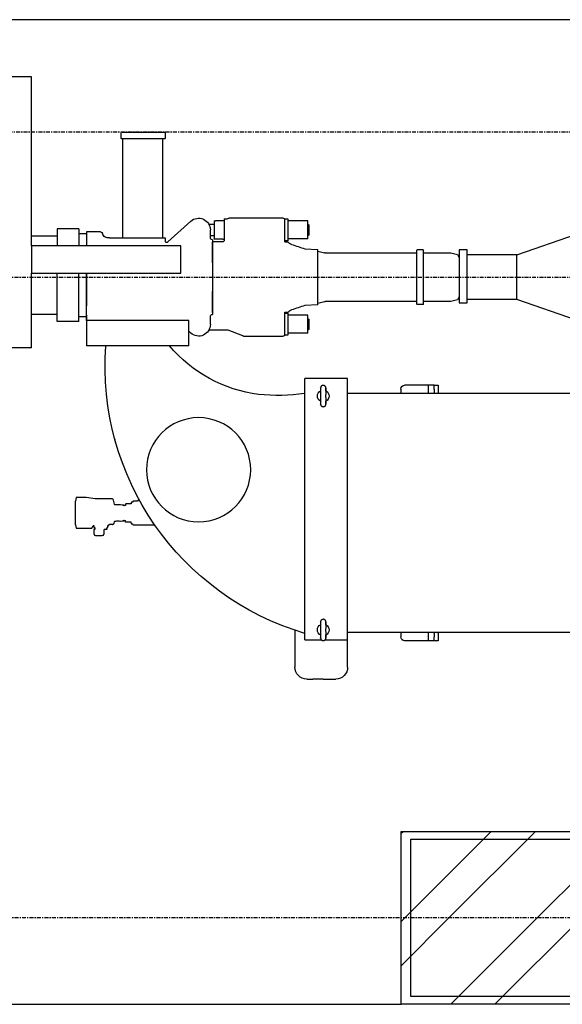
# Model space of a CAD drawing. Header units: metres. Extents: x -82085 to 58758, y -66901 to 95305.
# Tile 11 of 135: x 14542 to 15922, y -61310 to -58805. Entities that reach past the tile are written whole.
import ezdxf

# ---------------------------------------------------------------- set-up
doc = ezdxf.new("R2010")
doc.units = ezdxf.units.M
doc.header["$MEASUREMENT"] = 0
doc.linetypes.add('CENTER-LN', pattern=[19, 10, -3, 3, -3])
doc.layers.get('0').update_dxf_attribs({"linetype": 'CONTINUOUS'})
for name, color, linetype in [('3', 3, 'CONTINUOUS'), ('ARCERING', 10, 'CONTINUOUS'), ('CL', 1, 'CENTER-LN'), ('CONST', 7, 'CONTINUOUS'), ('GEBOUW', 7, 'CONTINUOUS'), ('TEXT2', 7, 'CONTINUOUS')]:
    doc.layers.add(name, color=color, linetype=linetype)

# ---------------------------------------------------------------- blocks, each defined once
blk = doc.blocks.new('*X465')
at = {"color": 0}
for p, q in [((15861.2, 64915.9, 3239), (15866.2, 64920.9, 3239)), ((15870.7, 64700.9, 3239), (16090.7, 64920.9, 3239)), ((15983, 64700.9, 3239), (16203, 64920.9, 3239)), ((16207.5, 64700.9, 3239), (16427.5, 64920.9, 3239)), ((16319.7, 64700.9, 3239), (16539.7, 64920.9, 3239)), ((16544.3, 64700.9, 3239), (16764.3, 64920.9, 3239)), ((16656.5, 64700.9, 3239), (16876.5, 64920.9, 3239)), ((16881, 64700.9, 3239), (17101, 64920.9, 3239)), ((17141.2, 64848.8, 3239), (17213.3, 64920.9, 3239)), ((17217.8, 64700.9, 3239), (17437.8, 64920.9, 3239)), ((17330, 64700.9, 3239), (17550, 64920.9, 3239)), ((17554.5, 64700.9, 3239), (17774.5, 64920.9, 3239)), ((17666.8, 64700.9, 3239), (17886.8, 64920.9, 3239)), ((17891.3, 64700.9, 3239), (18111.3, 64920.9, 3239)), ((18003.5, 64700.9, 3239), (18223.5, 64920.9, 3239)), ((18228.1, 64700.9, 3239), (18421.2, 64894.1, 3239)), ((16993.3, 64700.9, 3239), (17141.2, 64848.8, 3239)), ((18340.3, 64700.9, 3239), (18421.2, 64781.8, 3239)), ((15861.2, 64691.4, 3239), (15870.7, 64700.9, 3239)), ((15861.2, 64579.1, 3239), (15983, 64700.9, 3239)), ((15987.5, 64480.9, 3239), (16207.5, 64700.9, 3239)), ((16099.7, 64480.9, 3239), (16319.7, 64700.9, 3239)), ((16324.3, 64480.9, 3239), (16544.3, 64700.9, 3239)), ((16436.5, 64480.9, 3239), (16656.5, 64700.9, 3239)), ((16661, 64480.9, 3239), (16881, 64700.9, 3239)), ((16773.3, 64480.9, 3239), (16993.3, 64700.9, 3239)), ((17141.2, 64624.3, 3239), (17217.8, 64700.9, 3239)), ((17141.2, 64512.1, 3239), (17330, 64700.9, 3239)), ((17334.5, 64480.9, 3239), (17554.5, 64700.9, 3239)), ((17446.8, 64480.9, 3239), (17666.8, 64700.9, 3239)), ((17671.3, 64480.9, 3239), (17891.3, 64700.9, 3239)), ((17783.5, 64480.9, 3239), (18003.5, 64700.9, 3239)), ((18008.1, 64480.9, 3239), (18228.1, 64700.9, 3239)), ((18120.3, 64480.9, 3239), (18340.3, 64700.9, 3239)), ((16997.8, 64480.9, 3239), (17141.2, 64624.3, 3239)), ((18344.8, 64480.9, 3239), (18421.2, 64557.3, 3239)), ((17110, 64480.9, 3239), (17141.2, 64512.1, 3239))]:
    blk.add_line(p, q, dxfattribs=at)
blk = doc.blocks.new('Pomp Schwing Zg. KSP + SD - Tab.5 BA')
at = {"color": 0, "linetype": 'Continuous'}
for p, q in [((-388, 1022.5), (-372.5, 1022.5)), ((-346, 1022.5), (-372.5, 1022.5)), ((-346, 1022.5), (-319.5, 1022.5)), ((-319.5, 1022.5), (-314, 1022.5)), ((-418, 898.4), (-418, 992.5)), ((-284, 992.5), (-284, 922.5)), ((-393, 922.5), (-393, 257.5)), ((-393, 922.5), (-373, 922.5)), ((-373, 922.5), (-371, 922.5)), ((-371, 922.5), (-351, 922.5)), ((-352.9, 910.3), (-352.9, 910.3)), ((-346.6, 924.5), (-345.4, 924.5)), ((-341, 922.5), (-321, 922.5)), ((-339.1, 910.3), (-339.1, 910.3)), ((-321, 922.5), (-319, 922.5)), ((-319, 922.5), (-284, 922.5)), ((-284, 922.5), (-284, 257.5)), ((303, 904), (-284, 904)), ((-149, 904), (-149, 915)), ((-79, 925), (-139, 925)), ((-64, 925), (-79, 925)), ((-79, 904), (-79, 925)), ((-64, 925), (-64, 915)), ((-54, 925), (-64, 925)), ((-64, 906), (-64, 915)), ((-64, 906), (-64, 904)), ((-54, 915), (-54, 925)), ((-54, 906), (-54, 915)), ((-54, 906), (-54, 904)), ((-352.9, 884.7), (-352.9, 884.7)), ((-339.1, 884.7), (-339.1, 884.7)), ((-345.4, 870.5), (-346.6, 870.5)), ((-929.7, 652.8), (-928, 654.5)), ((-929.7, 642), (-929.7, 652.8)), ((-909, 658.5), (-924, 658.5)), ((-905, 654.5), (-903.2, 652.8)), ((-903.2, 652.8), (-903.2, 642)), ((-976.4, 630.1), (-974.8, 639)), ((-976.4, 630.1), (-976.4, 569.9)), ((-974.8, 639), (-949, 639)), ((-934.9, 638.3), (-930.8, 632.4)), ((-930.8, 632.4), (-930.5, 632.1)), ((-930.5, 632.1), (-930, 632)), ((-929.7, 642), (-929.7, 642)), ((-926.5, 642), (-929.7, 642)), ((-929.7, 637), (-929.7, 637)), ((-929.7, 637), (-926.5, 637)), ((-929.7, 632), (-929.7, 637)), ((-926.5, 637), (-926.5, 642)), ((-903.2, 642), (-903.3, 642)), ((-896, 641.5), (-896, 641.6)), ((-896, 641.5), (-896, 638)), ((-894.9, 637.8), (-893.5, 635.4)), ((-893.5, 634.5), (-893.5, 635.4)), ((-893.5, 634.5), (-893.5, 632)), ((-892.8, 632), (-893.5, 632)), ((-834.5, 625.8), (-834, 627.5)), ((-834, 627.5), (-830.5, 627.5)), ((-830.5, 629.2), (-829.5, 630.1)), ((-829.5, 630.1), (-778.1, 630.1)), ((-778.1, 630.1), (-772.8, 632.9)), ((-877.8, 626), (-876.9, 622.5)), ((-876.9, 622.5), (-876.9, 622.5)), ((-876.9, 622.5), (-876.7, 622)), ((-874.8, 620.5), (-873.5, 620.5)), ((-863.4, 620.5), (-861.3, 620.5)), ((-861.3, 620.5), (-857, 619.8)), ((-857, 619.8), (-853, 619.8)), ((-853, 618), (-852.5, 618)), ((-852.5, 618), (-851.9, 619)), ((-851.9, 619), (-848.5, 619)), ((-847.8, 623), (-848.5, 623)), ((-834.5, 623), (-847.8, 623)), ((-791.9, 604.2), (-791.8, 604.1)), ((-876.9, 577.5), (-879.7, 567)), ((-876.7, 578), (-876.9, 577.5)), ((-876.9, 577.5), (-876.9, 577.5)), ((-861.3, 579.5), (-874.8, 579.5)), ((-857, 580.3), (-861.3, 579.5)), ((-853, 580.3), (-857, 580.3)), ((-852.5, 582), (-853, 582)), ((-851.9, 581), (-852.5, 582)), ((-848.5, 581), (-851.9, 581)), ((-848.5, 577), (-847.8, 577)), ((-834.5, 577), (-847.8, 577)), ((-974.8, 561), (-976.4, 569.9)), ((-949, 561), (-974.8, 561)), ((-881.8, 564.4), (-926, 564.4)), ((-834, 572.5), (-834.5, 574.3)), ((-830.5, 572.5), (-834, 572.5)), ((-829.5, 569.9), (-830.5, 570.9)), ((-818.1, 569.9), (-829.5, 569.9)), ((-815.1, 564.7), (-818.1, 569.9)), ((-346.6, 329.5), (-345.4, 329.5)), ((-352.9, 315.3), (-352.9, 315.3)), ((-339.1, 315.3), (-339.1, 315.3)), ((-352.9, 289.7), (-352.9, 289.7)), ((-339.1, 289.7), (-339.1, 289.7)), ((303, 296), (-284, 296)), ((-149, 285), (-149, 296)), ((-79, 275), (-79, 296)), ((-64, 296), (-64, 294)), ((-64, 285), (-64, 294)), ((-64, 285), (-64, 275)), ((-54, 296), (-54, 294)), ((-54, 285), (-54, 294)), ((-54, 275), (-54, 285)), ((-345.4, 275.5), (-346.6, 275.5)), ((-79, 275), (-139, 275)), ((-64, 275), (-79, 275)), ((-64, 275), (-54, 275)), ((-1088, 180), (-1228, 180)), ((-1088, 180), (-1088, -10)), ((-948, 110), (-948, 175)), ((-688, 175), (-688, 110)), ((-688, 137.8), (-683.1, 142.3)), ((-635, 135), (-635, 135)), ((-628.1, 135), (-635, 135)), ((-628, 135), (-628, 135)), ((-587.5, 135), (-628, 135)), ((-588.9, 134.4), (-588.9, 134.4)), ((-550.9, 149.6), (-587.5, 135)), ((-549, 150), (-447.7, 150)), ((-444, 148.3), (-444, 89.5)), ((-436, 148), (-444, 148)), ((-384.8, 142.9), (-384.8, 97.1)), ((-383, 132.9), (-384.8, 134.7)), ((-383, 107.1), (-383, 132.9)), ((-968, 112.5), (-1023, 112.5)), ((-948, 101), (-968, 101)), ((-948, 101), (-948, 110)), ((-948, 110), (-948, -10)), ((-688, 110), (-948, 110)), ((-948, 110), (-948, 110)), ((-948, 110), (-948, 110)), ((-633, 120), (-633, 100)), ((-384.8, 105.3), (-383, 107.1)), ((-1023, 95), (-1088, 95)), ((-628, 94.5), (-628, 95)), ((-628, 90), (-628, 94.5)), ((-628, 90), (-628, 76.5)), ((-628, 89.5), (-628, 89.5)), ((-628, -89.5), (-628, 89.5)), ((-628, 76.5), (-628, 36.5)), ((-444, 92), (-436, 92)), ((-444, 89.5), (-435.9, 89.5)), ((-360, 70.3), (-392.8, 72)), ((-360, 66), (-343, 62.2)), ((-360, 66), (-360, 66)), ((-343, 62.2), (-343, 62.2)), ((-340.8, 62), (-340.8, 62)), ((-108, 62), (-340.8, 62)), ((-107, 70), (-108, 69)), ((-107, 70), (-108, 69)), ((-92, 70), (-107, 70)), ((-107, 70), (-107, 70)), ((-91, 69), (-92, 70)), ((-21.1, 62), (-91, 62)), ((-4.3, 57.5), (-21.1, 62)), ((0, 50), (-4.3, 57.5)), ((-628, -10), (-628, 10)), ((-1088, -10), (-708, -10)), ((-1088, -12.6), (-1088, -10)), ((-1088, -77.4), (-1088, -12.6)), ((-1088, -18), (-1088, -14)), ((-1088, -72), (-1088, -18)), ((-708, -10), (-708, -80)), ((-628, -36.5), (-628, -76.5)), ((-4.3, -57.5), (0, -50)), ((-1088, -76), (-1088, -72)), ((-392.9, -72), (-360, -70.3)), ((-360, -66), (-343, -62.2)), ((-340.8, -62), (-343, -62.2)), ((-343, -62.2), (-343, -62.2)), ((-340.8, -62), (-340.8, -62)), ((-340.8, -62), (-108, -62)), ((-108, -69), (-107, -70)), ((-107, -70), (-92, -70)), ((-107, -70), (-107, -70)), ((-92, -70), (-91, -69)), ((-91, -62), (-21.1, -62)), ((-21.1, -62), (-4.3, -57.5)), ((-1088, -80), (-1088, -77.4)), ((-1088, -80), (-1088, -510)), ((-708, -80), (-1088, -80)), ((-889.3, -100), (-886.2, -100)), ((-886.2, -100), (-748, -100)), ((-855.5, -100), (-855.5, -352)), ((-755, -352), (-755, -100)), ((-748, -100), (-748, -90.6)), ((-683.1, -142.3), (-741.3, -89.7)), ((-633, -100), (-633, -120)), ((-628, -76.5), (-628, -90)), ((-603.7, -89.5), (-628, -89.5)), ((-628, -89.5), (-628, -89.5)), ((-628, -94.5), (-628, -90)), ((-628, -95), (-628, -94.5)), ((-623.5, -97), (-623.6, -97.1)), ((-623.5, -97), (-623.6, -97.1)), ((-623.6, -142.9), (-623.6, -97.1)), ((-619.9, -97), (-623.5, -97)), ((-601.7, -97), (-619.9, -97)), ((-601.7, -97), (-598.1, -97)), ((-444, -89.5), (-435.8, -89.5)), ((-444, -89.5), (-444, -148.3)), ((-436, -92), (-444, -92)), ((-444, -92), (-444, -92)), ((-384.8, -97.1), (-384.8, -142.9)), ((-1088, -105), (-1023, -105)), ((-968, -122.5), (-1023, -122.5)), ((-968, -111), (-948, -111)), ((-912.2, -115), (-948, -115)), ((-628.1, -105), (-633, -105)), ((-628, -105), (-628, -105)), ((-623.6, -105), (-628, -105)), ((-383, -107.1), (-384.8, -105.3)), ((-383, -132.9), (-383, -107.1)), ((-683.1, -142.3), (-683.1, -142.3)), ((-683.1, -142.3), (-683.1, -142.3)), ((-683.1, -142.3), (-683.1, -142.3)), ((-637, -135), (-623.6, -135)), ((-623.6, -142.9), (-623.5, -143)), ((-623.6, -142.9), (-623.5, -143)), ((-623.5, -143), (-619.9, -143)), ((-601.7, -143), (-619.9, -143)), ((-598.1, -143), (-601.7, -143)), ((-598, -148), (-590, -148)), ((-598, -148), (-598, -148)), ((-590, -148), (-590, -148.3)), ((-590, -148.3), (-590, -148)), ((-447.7, -150), (-586.3, -150)), ((-444, -148), (-436, -148)), ((-444, -148), (-444, -148)), ((-384.8, -134.7), (-383, -132.9)), ((-860, -353), (-859, -352)), ((-860, -353), (-860, -368)), ((-860, -353), (-860, -353)), ((-860, -353), (-860, -353)), ((-860, -368), (-860, -368)), ((-860, -368), (-859, -369)), ((-860, -368), (-860, -368)), ((-749, -352), (-859, -352)), ((-859, -352), (-859, -352)), ((-859, -352), (-859, -352)), ((-859, -369), (-859, -369)), ((-857.7, -369), (-859, -369)), ((-859, -369), (-859, -369)), ((-857.7, -369), (-749, -369)), ((-748, -353), (-749, -352)), ((-749, -369), (-748, -368)), ((-748, -368), (-748, -353)), ((-1088, -510), (-1228, -510))]:
    blk.add_line(p, q, dxfattribs=at)
at = {"color": 0}
for p, q in [((-949, 639), (-936.2, 639)), ((-930, 632), (-929.7, 632)), ((-895.3, 638), (-896, 638)), ((-891.2, 630.2), (-891.2, 630.7)), ((-881.7, 629), (-889.7, 629)), ((-830.5, 629.2), (-830.5, 627.5)), ((-853, 619.8), (-853, 618)), ((-848.5, 623), (-848.5, 619)), ((-834.5, 625.8), (-834.5, 623)), ((-853, 582), (-853, 580.3)), ((-848.5, 577), (-848.5, 581)), ((-834.5, 574.3), (-834.5, 577)), ((-926, 564.4), (-949, 561)), ((-830.5, 570.9), (-830.5, 572.5)), ((-284, 257.5), (-393, 257.5)), ((-688, 175), (-948, 175)), ((-384.8, 142.9), (-436, 142.9)), ((-1023, 112.5), (-1023, -10)), ((-968, 112.5), (-968, -10)), ((-384.8, 97.1), (-436, 97.1)), ((-108, 69), (-108, -69)), ((-1023, -122.5), (-1023, -80)), ((-968, -122.5), (-968, -80)), ((-948, -115), (-948, -80)), ((-598, -148), (-598, -92.2)), ((-384.8, -97.1), (-436, -97.1)), ((-384.8, -142.9), (-436, -142.9))]:
    blk.add_line(p, q, dxfattribs=at)
at = {"color": 0, "linetype": 'Continuous'}
blk.add_circle((-663, 490), 132.5, dxfattribs=at)
for centre, radius, start, end in [((-388, 992.5), 30, 90, 180), ((-314, 992.5), 30, 0, 90), ((-191.1, 225.6), 710, 106.5205, 184.0876), ((-346, 897.5), 15, 119.386, 241.9249), ((-346, 897.5), 15, 0, 61.9402), ((-139, 915), 10, 90, 180), ((-346, 897.5), 15, 299.3488, 0), ((-924, 654.5), 4, 90, 180), ((-909, 654.5), 4, 0, 90), ((-902.4, 589), 53, 83.0686, 90.9718), ((-895.3, 637.5), 0.5, 30, 90), ((-892.8, 630.4), 1.6, 9.5358, 90), ((-889.7, 630.5), 1.5, 189.6799, 270), ((-874.8, 622.5), 2, 195, 270), ((-868.5, 640.3), 20.5, 255.7434, 284.2835), ((-874.8, 577.5), 2, 90, 165), ((-883.6, 568), 4, 295.8419, 345), ((-191.1, 225.6), 710, 163.2553, 164.9661), ((-460.1, -152.2), 453.3, 81.4927, 96.3902), ((-346, 302.5), 15, 118.599, 241.9402), ((-346, 302.5), 15, 298.4335, 0), ((-346, 302.5), 15, 0, 61.401), ((-465.3, -53.9), 355, 97.3125, 139.8594), ((-139, 285), 10, 180, 270), ((-663, 120), 30, 0, 132.063), ((-635.5, 144.2), 9.07, 254.0613, 272.8491), ((-549, 145), 5, 89.9972, 111.8014), ((-459.9, 145), 5, 86.7046, 90), ((-447.7, 145), 5, 41.4992, 90), ((-628, 100), 5, 180, 270), ((-420.5, 102.3), 20, 219.7615, 252.3014), ((-966.5, -1590.4), 1758.6, 70.9619, 72.1201), ((-340.8, 72), 10, 257.5676, 270.0001), ((-804.4, 1107), 1248.7, 287.6117, 289.2379), ((-892.8, -114.5), 14.9, 76.3465, 167.6776), ((-628, -100), 5, 90, 180), ((-602.8, -94.9), 5.45, 28.8507, 99.3861), ((-420.5, -102.3), 20, 107.6985, 140.2386), ((-912.2, -110), 5, 270, 344.8782), ((-663, -120), 30, 227.937, 360), ((-586.3, -145), 5, 221.4992, 270), ((-447.7, -145), 5, 270, 318.5008)]:
    blk.add_arc(centre, radius, start, end, dxfattribs=at)
at = {"color": 0, "linetype": 'Continuous', "extrusion": (0, 0, -1)}
for centre, major_axis, start_param, end_param in [((-352.6, 897.5), (0, 21), -0.917004, 0.101537), ((-352.6, 897.5), (0, 21), 0.101537, 3.074959), ((-339.4, 897.5), (0, -21), 0.101537, 3.074959), ((-339.4, 897.5), (0, -21), 3.074959, 4.058597), ((-352.6, 897.5), (0, 21), 3.074959, 4.058597), ((-339.4, 897.5), (0, -21), -0.917004, 0.101537), ((-352.6, 302.5), (0, 21), -0.917004, 0.101537), ((-352.6, 302.5), (0, 21), 0.101537, 3.074959), ((-339.4, 302.5), (0, -21), 0.101537, 3.074959), ((-339.4, 302.5), (0, -21), 3.074959, 4.058597), ((-352.6, 302.5), (0, 21), 3.074959, 4.058597), ((-339.4, 302.5), (0, -21), -0.917004, 0.101537)]:
    blk.add_ellipse(centre, major_axis=major_axis, ratio=0.021164, start_param=start_param, end_param=end_param, dxfattribs=at)
at = {"color": 0, "linetype": 'Continuous'}
for centre, major_axis, start_param, end_param in [((-436, 120), (0, -28), 0, 3.141593), ((0, 0), (0, -50), 0, 3.141591), ((-436, -120), (0, 28), 3.141593, 6.283185)]:
    blk.add_ellipse(centre, major_axis=major_axis, ratio=0.000001, start_param=start_param, end_param=end_param, dxfattribs=at)
for points, knots in [([(-352.9, 910.3), (-352.9, 910.4), (-352.9, 911.7), (-352.8, 914.2), (-352.8, 916.9), (-352.7, 918.3), (-352.6, 919.2), (-352.4, 920), (-352.1, 920.9), (-351.4, 922.2), (-350.2, 923.4), (-348.5, 924.3), (-347.3, 924.4), (-346.6, 924.4)], [0, 0, 0, 0, 0.010756, 0.195783, 0.382394, 0.574335, 0.653398, 0.69156, 0.73062, 0.788957, 0.855248, 0.933279, 1, 1, 1, 1]), ([(-352.9, 910.3), (-352.8, 909.5), (-352.7, 908.8), (-352.4, 907.7), (-352.3, 907.4), (-352.2, 907.1)], [0, 0, 0, 0, 0.25, 0.25, 0.3588022, 0.3588022, 0.3588022, 0.3588022]), ([(-345.5, 924.4), (-345.3, 924.5), (-344.5, 924.6), (-343.1, 924.1), (-341.5, 923.2), (-340.6, 922.1), (-340, 921), (-339.6, 920.2), (-339.5, 919.6), (-339.4, 919.1), (-339.3, 918.4), (-339.3, 917.2), (-339.2, 914.9), (-339.1, 912.4), (-339.1, 910.7), (-339.1, 910.3)], [0, 0, 0, 0, 0.015313, 0.09772, 0.163063, 0.218158, 0.26491, 0.302426, 0.332636, 0.367872, 0.43315, 0.576608, 0.756909, 0.947455, 1, 1, 1, 1]), ([(-339.7, 907.4), (-339.6, 907.6), (-339.5, 907.8), (-339.4, 908.4), (-339.3, 908.8), (-339.2, 909.5), (-339.1, 909.9), (-339.1, 910.3)], [0.6693103, 0.6693103, 0.6693103, 0.6693103, 0.75, 0.75, 0.875, 0.875, 1, 1, 1, 1]), ([(-352.3, 887.6), (-352.4, 887.4), (-352.5, 887.2), (-352.6, 886.6), (-352.7, 886.2), (-352.8, 885.5), (-352.9, 885.1), (-352.9, 884.7)], [0.6693103, 0.6693103, 0.6693103, 0.6693103, 0.75, 0.75, 0.875, 0.875, 1, 1, 1, 1]), ([(-346.5, 870.6), (-346.7, 870.5), (-347.5, 870.4), (-348.9, 870.9), (-350.4, 871.8), (-351.4, 872.9), (-352, 874), (-352.4, 874.8), (-352.5, 875.4), (-352.6, 875.9), (-352.7, 876.6), (-352.7, 877.8), (-352.8, 880.1), (-352.9, 882.6), (-352.9, 884.3), (-352.9, 884.7)], [0, 0, 0, 0, 0.015313, 0.09772, 0.163063, 0.218158, 0.26491, 0.302426, 0.332636, 0.367872, 0.43315, 0.576608, 0.756909, 0.947455, 1, 1, 1, 1]), ([(-339.1, 884.7), (-339.1, 884.6), (-339.1, 883.3), (-339.2, 880.8), (-339.2, 878.1), (-339.3, 876.7), (-339.4, 875.8), (-339.6, 875), (-339.9, 874.1), (-340.6, 872.8), (-341.8, 871.6), (-343.5, 870.7), (-344.7, 870.6), (-345.4, 870.6)], [0, 0, 0, 0, 0.010756, 0.195783, 0.382394, 0.574335, 0.653398, 0.69156, 0.73062, 0.788957, 0.855248, 0.933279, 1, 1, 1, 1]), ([(-339.1, 884.7), (-339.2, 885.5), (-339.3, 886.2), (-339.6, 887.3), (-339.7, 887.6), (-339.8, 887.9)], [0, 0, 0, 0, 0.25, 0.25, 0.3588022, 0.3588022, 0.3588022, 0.3588022]), ([(-352.9, 315.3), (-352.9, 315.4), (-352.9, 316.7), (-352.8, 319.2), (-352.8, 321.9), (-352.7, 323.3), (-352.6, 324.2), (-352.4, 325), (-352.1, 325.9), (-351.4, 327.2), (-350.2, 328.4), (-348.5, 329.3), (-347.3, 329.4), (-346.6, 329.4)], [0, 0, 0, 0, 0.010756, 0.195783, 0.382394, 0.574335, 0.653398, 0.69156, 0.73062, 0.788957, 0.855248, 0.933279, 1, 1, 1, 1]), ([(-345.5, 329.4), (-345.3, 329.5), (-344.5, 329.6), (-343.1, 329.1), (-341.5, 328.2), (-340.6, 327.1), (-340, 326), (-339.6, 325.2), (-339.5, 324.6), (-339.4, 324.1), (-339.3, 323.4), (-339.3, 322.2), (-339.2, 319.9), (-339.1, 317.4), (-339.1, 315.7), (-339.1, 315.3)], [0, 0, 0, 0, 0.015313, 0.09772, 0.163063, 0.218158, 0.26491, 0.302426, 0.332636, 0.367872, 0.43315, 0.576608, 0.756909, 0.947455, 1, 1, 1, 1]), ([(-352.9, 315.3), (-352.8, 314.5), (-352.7, 313.8), (-352.4, 312.7), (-352.3, 312.4), (-352.2, 312.1)], [0, 0, 0, 0, 0.25, 0.25, 0.3588022, 0.3588022, 0.3588022, 0.3588022]), ([(-339.7, 312.4), (-339.6, 312.6), (-339.5, 312.8), (-339.4, 313.4), (-339.3, 313.8), (-339.2, 314.5), (-339.1, 314.9), (-339.1, 315.3)], [0.6693103, 0.6693103, 0.6693103, 0.6693103, 0.75, 0.75, 0.875, 0.875, 1, 1, 1, 1]), ([(-352.3, 292.6), (-352.4, 292.4), (-352.5, 292.2), (-352.6, 291.6), (-352.7, 291.2), (-352.8, 290.5), (-352.9, 290.1), (-352.9, 289.7)], [0.6693103, 0.6693103, 0.6693103, 0.6693103, 0.75, 0.75, 0.875, 0.875, 1, 1, 1, 1]), ([(-346.5, 275.6), (-346.7, 275.5), (-347.5, 275.4), (-348.9, 275.9), (-350.4, 276.8), (-351.4, 277.9), (-352, 279), (-352.4, 279.8), (-352.5, 280.4), (-352.6, 280.9), (-352.7, 281.6), (-352.7, 282.8), (-352.8, 285.1), (-352.9, 287.6), (-352.9, 289.3), (-352.9, 289.7)], [0, 0, 0, 0, 0.015313, 0.09772, 0.163063, 0.218158, 0.26491, 0.302426, 0.332636, 0.367872, 0.43315, 0.576608, 0.756909, 0.947455, 1, 1, 1, 1]), ([(-339.1, 289.7), (-339.1, 289.6), (-339.1, 288.3), (-339.2, 285.8), (-339.2, 283.1), (-339.3, 281.7), (-339.4, 280.8), (-339.6, 280), (-339.9, 279.1), (-340.6, 277.8), (-341.8, 276.6), (-343.5, 275.7), (-344.7, 275.6), (-345.4, 275.6)], [0, 0, 0, 0, 0.010756, 0.195783, 0.382394, 0.574335, 0.653398, 0.69156, 0.73062, 0.788957, 0.855248, 0.933279, 1, 1, 1, 1]), ([(-339.1, 289.7), (-339.2, 290.5), (-339.3, 291.2), (-339.6, 292.3), (-339.7, 292.6), (-339.8, 292.9)], [0, 0, 0, 0, 0.25, 0.25, 0.3588022, 0.3588022, 0.3588022, 0.3588022]), ([(-748, -90.6), (-748, -90.5), (-747.9, -90.5), (-747.9, -90.4), (-747.5, -90), (-746.6, -89.2), (-744.9, -88.7), (-743.1, -88.8), (-741.8, -89.4), (-741.3, -89.8), (-741, -90)], [0.4394904, 0.4394904, 0.4394904, 0.4394904, 0.4576517, 0.4576517, 0.4576517, 0.5788463, 0.7012956, 0.8306001, 0.9319758, 1, 1, 1, 1])]:
    blk.add_open_spline(points, degree=3, knots=knots, dxfattribs=at)
for points, weights, degree in [([(-936.2, 639), (-935.7, 639), (-935.2, 638.8), (-934.9, 638.3)], [1.04693638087, 0.976198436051, 0.985417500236, 1.07459357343], 3), ([(-881.7, 629), (-879.8, 629), (-878.3, 627.9), (-877.8, 626)], [1.12656682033, 0.965508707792, 0.958162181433, 1.10452724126], 3), ([(-948, 97), (-948, 101), (-948, 101)], [0.874534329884, 0.831978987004, 0.806677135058], 2), ([(-948, -10), (-948, 39.5), (-948, 73)], [0.770001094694, 0.761604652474, 0.917717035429], 2)]:
    blk.add_rational_spline(points, weights, degree=degree, dxfattribs=at)
for points, weights, knots in [([(-360, 70.3), (-360, 70.3), (-360, 46.6), (-360, 0), (-360, -46.6), (-360, -70.3), (-360, -70.3)], [0.877253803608, 0.854129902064, 1, 0.748179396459, 1, 0.854129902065, 0.877253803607], [0.140246, 0.140246, 0.140246, 0.3333333, 0.3333333, 0.6666667, 0.6666667, 0.859754, 0.859754, 0.859754]), ([(-91, 69), (-91, 69), (-91, 45.9), (-91, 0), (-91, -45.9), (-91, -69), (-91, -69)], [0.876108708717, 0.85407008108, 1, 0.74643417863, 1, 0.854070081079, 0.876108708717], [0.1414963, 0.1414963, 0.1414963, 0.3333333, 0.3333333, 0.6666667, 0.6666667, 0.8585037, 0.8585037, 0.8585037])]:
    blk.add_rational_spline(points, weights, degree=2, knots=knots, dxfattribs=at)
blk = doc.blocks.new('Gebouw')
at = {"linetype": 'ByBlock', "lineweight": -2}
blk.add_lwpolyline([(-26375, 4325), (-23875, 4325), (-23875, 3925), (-26375, 3925)], close=True, dxfattribs=at)

msp = doc.modelspace()

# ---------------------------------------------------------------- linework, layer by layer
at = {"layer": '3'}
for p, q in [((15805.80271, -59403.05241, 3238.98623), (15679.68034, -59403.05241, 3238.98623)), ((15805.80271, -59517.35241, 3238.98623), (15679.68034, -59517.35241, 3238.98623))]:
    msp.add_line(p, q, dxfattribs=at)
at = {"layer": '3', "elevation": 3238.98623}
for points in [[(15805.80271, -59517.35241), (15805.80271, -59403.05241), (15957.80271, -59350.65241), (15957.80271, -59569.75241)], [(15679.68034, -59390.47668), (15659.68034, -59390.47668), (15659.68034, -59525.51628), (15679.68034, -59525.51628)]]:
    msp.add_lwpolyline(points, close=True, dxfattribs=at)
at = {"layer": 'CL'}
for p, q in [((11849.47962, -59460.20241, 3238.98623), (15659.68034, -59460.20241, 3238.98623)), ((15654.68034, -59460.20241, 3238.98623), (18634.39332, -59460.20241, 3238.98623))]:
    msp.add_line(p, q, dxfattribs=at)
at = {"layer": 'GEBOUW', "elevation": 3238.98623}
msp.add_lwpolyline([(17921.68034, -59350.65241), (17921.68034, -58805.20241), (4341.68034, -58805.20241), (4341.68034, -60920.20241), (6461.68034, -60920.20241), (6461.68034, -61310.20241), (8511.68034, -61310.20241), (8511.68034, -60870.20241), (11071.68034, -60870.20241), (11071.68034, -60920.20241), (13461.68034, -60920.20241), (13461.68034, -61310.20241), (15511.68034, -61310.20241), (15511.68034, -60870.20241), (17921.68034, -60870.20241), (17921.68034, -59569.75241)], dxfattribs=at)
msp.add_lwpolyline([(15511.68034, -61310.20241), (15511.68034, -60870.20241), (18071.68034, -60870.20241), (18071.68034, -61310.20241)], close=True, dxfattribs=at)
at = {"layer": 'TEXT2', "color": 1, "linetype": 'CENTER-LN'}
for p, q in [((2049.48551, -59090.20241, 3238.98623), (43321.24018, -59090.20241, 3238.98623)), ((42411.62204, -61090.20241, 3238.98623), (2791.68034, -61090.20241, 3238.98623))]:
    msp.add_line(p, q, dxfattribs=at)

# ---------------------------------------------------------------- block references
at = {"layer": 'ARCERING'}
msp.add_blockref('*X465', (-349.54789, -125791.08153, 3238.98623), dxfattribs=at)
at = {"layer": 'CONST', "color": 6, "xscale": -1, "rotation": 180}
msp.add_blockref('Pomp Schwing Zg. KSP + SD - Tab.5 BA', (15659.68034, -59460.20241, 3238.98623), dxfattribs=at)
at = {"layer": 'GEBOUW'}
msp.add_blockref('Gebouw', (41911.68019, -65215.20575, 3238.98623), dxfattribs=at)

doc.saveas('drawing.dxf')
